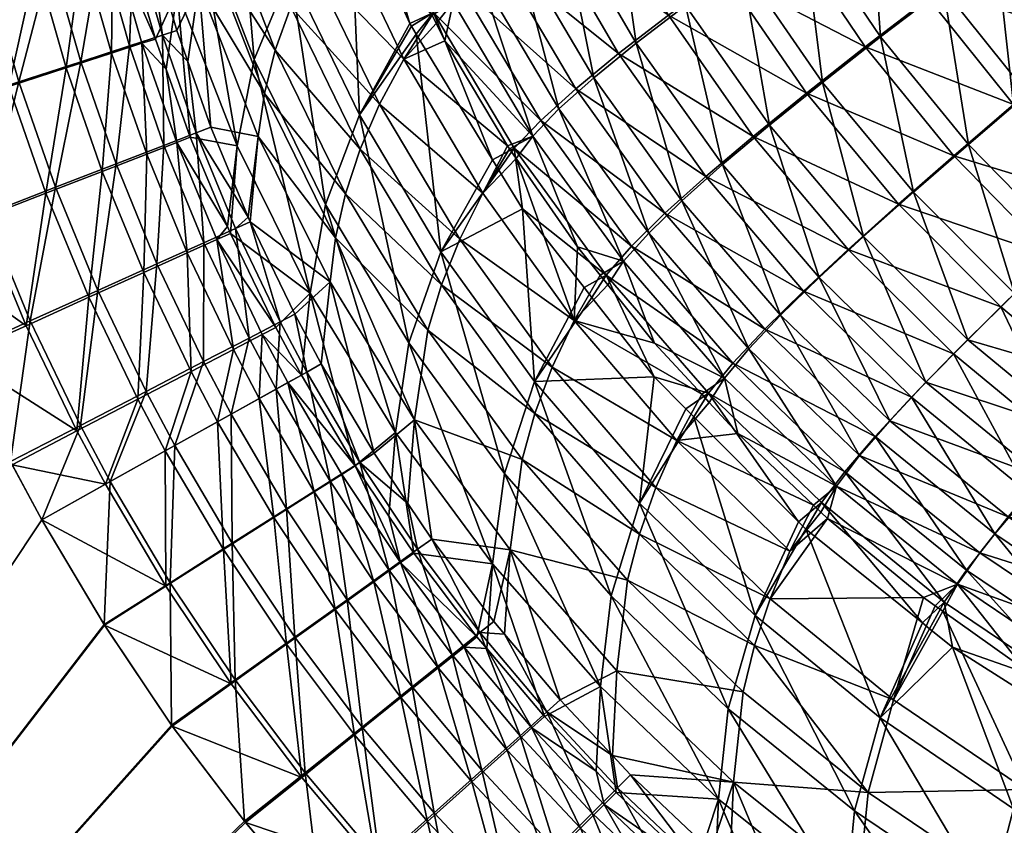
# Model space of a CAD drawing. Extents: x -0.32 to 1.18, y -0.35 to 0.35.
# Tile 12 of 196: x -0.22 to -0.11, y -0.22 to -0.14. Entities that reach past the tile are written whole.
import ezdxf

# ---------------------------------------------------------------- set-up
doc = ezdxf.new("R2010")
doc.units = 0
doc.linetypes.add('SOLIDLINE', pattern=[0])
doc.layers.add('BE3C_Form_2941_SLDPRT__Standard', color=252, linetype='SOLIDLINE')

msp = doc.modelspace()

# ---------------------------------------------------------------- meshes
at = {"layer": 'BE3C_Form_2941_SLDPRT__Standard', "color": 252}
mesh = msp.add_polyface(dxfattribs=at)
corners = [(-0.23437, -0.14791, 0.43), (-0.23805, -0.13532, 0.43), (-0.315, -0.3395, 0.43), (-0.24105, -0.12248, 0.43), (-0.24335, -0.10941, 0.43), (-0.24583, -0.09079, 0.43), (-0.24839, -0.0664, 0.43), (-0.2491, -0.05771, 0.43), (-0.21165, -0.18016, 0.42893), (-0.20974, -0.16546, 0.42577), (-0.21711, -0.16878, 0.42893), (-0.21436, -0.15422, 0.42573), (-0.22193, -0.15714, 0.42891), (-0.21836, -0.14274, 0.42569), (-0.21586, -0.19043, 0.43), (-0.20839, -0.18627, 0.42894), (-0.21926, -0.1841, 0.43), (-0.22496, -0.17231, 0.43), (-0.23, -0.16024, 0.43), (-0.2261, -0.14524, 0.42891), (-0.21203, -0.18075, 0.42651), (-0.20892, -0.18656, 0.42651), (-0.21909, -0.18443, 0.4275), (-0.21586, -0.19043, 0.4275), (-0.22991, -0.16047, 0.4275), (-0.23431, -0.14809, 0.4275), (-0.22242, -0.15758, 0.42649), (-0.22664, -0.1456, 0.42648), (-0.21945, -0.14327, 0.4235), (-0.22484, -0.17259, 0.4275), (-0.21755, -0.1693, 0.4265), (-0.2154, -0.15486, 0.42353), (-0.21319, -0.14124, 0.41873), (-0.20928, -0.1525, 0.41881), (-0.21072, -0.16621, 0.42357), (-0.24335, -0.10941, 0.4275), (-0.24104, -0.12255, 0.4275), (-0.315, -0.3395, 0.4275), (-0.23802, -0.13544, 0.4275), (-0.2491, -0.05775, 0.4275), (-0.24839, -0.0664, 0.4275), (-0.24583, -0.09083, 0.4275)]
mesh.append_faces([[corners[k] for k in face] for face in [(0, 1, 2), (1, 3, 2), (2, 3, 4), (2, 4, 5), (5, 6, 2), (2, 6, 7), (8, 9, 10), (10, 9, 11), (10, 11, 12), (12, 11, 13), (14, 15, 8), (14, 8, 16), (16, 8, 10), (16, 10, 17), (17, 10, 12), (17, 12, 18), (18, 12, 19), (18, 19, 0), (20, 21, 22), (22, 21, 23), (24, 25, 26), (26, 25, 27), (26, 27, 28), (29, 24, 30), (30, 24, 26), (30, 26, 31), (31, 26, 28), (32, 33, 31), (31, 34, 30), (30, 34, 20), (30, 20, 29), (29, 20, 22), (35, 36, 37), (37, 36, 38), (38, 25, 37), (39, 40, 37), (37, 40, 41), (37, 41, 35)]])
mesh = msp.add_polyface(dxfattribs=at)
corners = [(-0.21485, -0.12922, 0.42048), (-0.21198, -0.11654, 0.41356), (-0.21746, -0.11766, 0.4204), (-0.2139, -0.10509, 0.41342), (-0.21943, -0.1059, 0.42031), (-0.21436, -0.15422, 0.42573), (-0.21161, -0.14056, 0.42056), (-0.21836, -0.14274, 0.42569), (-0.22172, -0.13102, 0.42565), (-0.22443, -0.11909, 0.42562), (-0.22649, -0.10694, 0.42558), (-0.22193, -0.15714, 0.42891), (-0.2261, -0.14524, 0.42891), (-0.22962, -0.1331, 0.4289), (-0.23247, -0.12073, 0.42889), (-0.23464, -0.10813, 0.42888), (-0.23437, -0.14791, 0.43), (-0.22889, -0.08874, 0.42556), (-0.23019, -0.13338, 0.42647), (-0.23307, -0.12091, 0.42647), (-0.22561, -0.11939, 0.42343), (-0.22664, -0.1456, 0.42648), (-0.22286, -0.13144, 0.42346), (-0.21913, -0.11806, 0.41858), (-0.21945, -0.14327, 0.4235), (-0.21648, -0.12976, 0.41866), (-0.21405, -0.11702, 0.41224), (-0.2154, -0.15486, 0.42353), (-0.21319, -0.14124, 0.41873), (-0.21146, -0.12843, 0.41236), (-0.216, -0.1054, 0.41211), (-0.21068, -0.11633, 0.40479), (-0.22114, -0.10615, 0.4185), (-0.2277, -0.10711, 0.42339), (-0.23526, -0.10822, 0.42646)]
mesh.append_faces([[corners[k] for k in face] for face in [(0, 1, 2), (2, 1, 3), (2, 3, 4), (5, 6, 7), (7, 6, 0), (7, 0, 8), (8, 0, 2), (8, 2, 9), (9, 2, 4), (9, 4, 10), (11, 7, 12), (12, 7, 8), (12, 8, 13), (13, 8, 9), (13, 9, 14), (14, 9, 10), (14, 10, 15), (16, 12, 13), (17, 15, 10), (18, 19, 20), (21, 18, 22), (22, 18, 20), (22, 20, 23), (24, 21, 22), (24, 22, 25), (25, 22, 23), (25, 23, 26), (27, 24, 28), (28, 24, 25), (28, 25, 29), (29, 25, 26), (30, 31, 26), (30, 26, 32), (32, 26, 23), (32, 23, 33), (33, 23, 20), (33, 20, 34), (34, 20, 19)]])
mesh = msp.add_polyface(dxfattribs=at)
corners = [(-0.14613, -0.15569, 0.12018), (-0.15111, -0.13854, 0.10853), (-0.15574, -0.14231, 0.12134), (-0.15933, -0.12445, 0.1097), (-0.16416, -0.12804, 0.12238), (-0.13659, -0.14746, 0.09466), (-0.13083, -0.14281, 0.08261), (-0.13966, -0.13, 0.08396), (-0.14573, -0.13443, 0.09603), (-0.14733, -0.11638, 0.08514), (-0.1537, -0.12055, 0.09724), (-0.14172, -0.15176, 0.10722), (-0.16032, -0.10613, 0.09825), (-0.15952, -0.1457, 0.13435), (-0.12449, -0.13786, 0.07118), (-0.12576, -0.12038, 0.06157), (-0.13298, -0.1253, 0.07243), (-0.13273, -0.10741, 0.06254), (-0.14032, -0.11198, 0.07353), (-0.16134, -0.12542, 0.10857), (-0.16827, -0.11059, 0.10954), (-0.15565, -0.12146, 0.09598), (-0.14761, -0.1355, 0.09478), (-0.14149, -0.13101, 0.08258), (-0.13257, -0.14397, 0.08124), (-0.12617, -0.13895, 0.06968), (-0.16234, -0.10687, 0.09699), (-0.14923, -0.11723, 0.08376), (-0.13474, -0.12624, 0.07093), (-0.14215, -0.11278, 0.07203), (-0.12744, -0.12125, 0.05995), (-0.11926, -0.13364, 0.05883), (-0.13838, -0.14869, 0.09342), (-0.14354, -0.15307, 0.10611), (-0.15304, -0.13968, 0.10741), (-0.1577, -0.14352, 0.12037), (-0.16622, -0.12906, 0.1214)]
mesh.append_faces([[corners[k] for k in face] for face in [(0, 1, 2), (2, 1, 3), (2, 3, 4), (5, 6, 7), (5, 7, 8), (8, 7, 9), (8, 9, 10), (11, 5, 8), (11, 8, 1), (1, 8, 10), (1, 10, 3), (3, 10, 12), (13, 2, 4), (14, 15, 16), (16, 15, 17), (6, 14, 16), (6, 16, 7), (7, 16, 18), (7, 18, 9), (19, 20, 21), (19, 21, 22), (22, 21, 23), (22, 23, 24), (24, 23, 25), (21, 26, 27), (21, 27, 23), (23, 27, 28), (23, 28, 25), (27, 29, 28), (28, 29, 30), (28, 30, 31), (32, 33, 34), (34, 33, 35), (34, 35, 36), (24, 32, 22), (22, 32, 34), (22, 34, 19), (19, 34, 36)]])
mesh = msp.add_polyface(dxfattribs=at)
corners = [(-0.1085, -0.14406, 0.05925), (-0.09197, -0.14854, 0.04846), (-0.10167, -0.13826, 0.04953), (-0.11765, -0.13263, 0.06046), (-0.11038, -0.12715, 0.05055), (-0.12576, -0.12038, 0.06157), (-0.11806, -0.11526, 0.05149), (-0.09474, -0.11555, 0.03362), (-0.10995, -0.10998, 0.04232), (-0.10272, -0.12145, 0.04157), (-0.08703, -0.12582, 0.03302), (-0.0945, -0.13217, 0.04076), (-0.08532, -0.14209, 0.0399), (-0.11493, -0.14957, 0.06982), (-0.12449, -0.13786, 0.07118), (-0.1209, -0.15476, 0.08116), (-0.13083, -0.14281, 0.08261), (-0.13257, -0.14397, 0.08124), (-0.12617, -0.13895, 0.06968), (-0.11651, -0.1508, 0.06833), (-0.11002, -0.14521, 0.05762), (-0.09973, -0.15592, 0.05636), (-0.1031, -0.13931, 0.04777), (-0.0933, -0.14971, 0.04669), (-0.09582, -0.13313, 0.03886), (-0.08654, -0.14316, 0.038), (-0.13474, -0.12624, 0.07093), (-0.11926, -0.13364, 0.05883), (-0.1119, -0.12808, 0.0488), (-0.10413, -0.1223, 0.03969), (-0.09601, -0.11631, 0.03161), (-0.08822, -0.12667, 0.03099), (-0.12744, -0.12125, 0.05995), (-0.11966, -0.11606, 0.04975), (-0.11144, -0.11071, 0.04044), (-0.10285, -0.10524, 0.03217)]
mesh.append_faces([[corners[k] for k in face] for face in [(0, 1, 2), (0, 2, 3), (3, 2, 4), (3, 4, 5), (5, 4, 6), (7, 8, 9), (7, 9, 10), (10, 9, 11), (8, 6, 9), (9, 6, 4), (9, 4, 11), (11, 4, 2), (11, 2, 12), (12, 2, 1), (13, 0, 3), (13, 3, 14), (14, 3, 5), (15, 13, 14), (15, 14, 16), (17, 18, 19), (19, 18, 20), (21, 20, 22), (21, 22, 23), (23, 22, 24), (23, 24, 25), (18, 26, 27), (18, 27, 20), (20, 27, 28), (20, 28, 22), (22, 28, 29), (22, 29, 24), (24, 29, 30), (24, 30, 31), (27, 32, 33), (27, 33, 28), (28, 33, 34), (28, 34, 29), (29, 35, 30)]])
mesh = msp.add_polyface(dxfattribs=at)
corners = [(-0.1802, -0.12107, 0.16042), (-0.18048, -0.1204, 0.16042), (-0.18373, -0.12503, 0.18907), (-0.19875, -0.13212, 0.34039), (-0.19743, -0.14769, 0.39756), (-0.19228, -0.14872, 0.34041), (-0.18966, -0.10922, 0.18906), (-0.17335, -0.13551, 0.16044), (-0.17796, -0.1264, 0.16043), (-0.19491, -0.11844, 0.24942), (-0.19672, -0.12302, 0.27969), (-0.18874, -0.13458, 0.24944), (-0.19044, -0.13932, 0.27971), (-0.18119, -0.15008, 0.24946), (-0.18278, -0.15493, 0.27973), (-0.19256, -0.11384, 0.2192), (-0.1865, -0.12982, 0.21922), (-0.17643, -0.14027, 0.18909), (-0.17907, -0.14519, 0.21924), (-0.1916, -0.14403, 0.31003), (-0.19798, -0.12758, 0.31001), (-0.17836, -0.11889, 0.14828), (-0.18311, -0.11414, 0.16042), (-0.1823, -0.12196, 0.16), (-0.1826, -0.12129, 0.16), (-0.18058, -0.11982, 0.14763), (-0.1853, -0.11532, 0.16), (-0.17576, -0.13641, 0.16), (-0.18125, -0.14636, 0.21888), (-0.18877, -0.1308, 0.21888), (-0.19491, -0.11462, 0.21888), (-0.19908, -0.12381, 0.27945), (-0.19272, -0.14032, 0.27945), (-0.18496, -0.15612, 0.27944), (-0.19456, -0.14972, 0.34021)]
mesh.append_faces([[corners[k] for k in face] for face in [(0, 1, 2), (3, 4, 5), (2, 1, 6), (2, 7, 8), (2, 8, 0), (9, 10, 11), (11, 10, 12), (11, 12, 13), (13, 12, 14), (6, 15, 2), (2, 15, 16), (2, 16, 17), (17, 16, 18), (15, 9, 16), (16, 9, 11), (16, 11, 18), (18, 11, 13), (5, 19, 3), (3, 19, 20), (10, 20, 12), (12, 20, 19), (12, 19, 14), (8, 21, 0), (21, 22, 1), (21, 1, 0), (23, 24, 25), (25, 24, 26), (25, 27, 23), (27, 28, 23), (23, 28, 29), (23, 29, 24), (24, 29, 26), (26, 29, 30), (31, 30, 32), (32, 30, 29), (32, 29, 33), (33, 29, 28), (34, 31, 32)]])
mesh = msp.add_polyface(dxfattribs=at)
corners = [(-0.17196, -0.13828, 0.16044), (-0.17643, -0.14027, 0.18909), (-0.16514, -0.14972, 0.16045), (-0.1678, -0.15487, 0.1891), (-0.1729, -0.13641, 0.16044), (-0.17335, -0.13551, 0.16044), (-0.18373, -0.12503, 0.18907), (-0.17907, -0.14519, 0.21924), (-0.17106, -0.13407, 0.14789), (-0.16237, -0.14865, 0.14742), (-0.17796, -0.1264, 0.16043), (-0.17836, -0.11889, 0.14828), (-0.15952, -0.1457, 0.13435), (-0.1681, -0.13126, 0.13516), (-0.17529, -0.11622, 0.13583), (-0.16416, -0.12804, 0.12238), (-0.15933, -0.12445, 0.1097), (-0.16619, -0.10979, 0.11067), (-0.17121, -0.11317, 0.12325), (-0.17506, -0.13756, 0.16), (-0.17559, -0.13669, 0.16), (-0.1732, -0.1352, 0.14724), (-0.17576, -0.13641, 0.16), (-0.17334, -0.11402, 0.12226), (-0.16827, -0.11059, 0.10954), (-0.16134, -0.12542, 0.10857), (-0.16151, -0.14696, 0.13353), (-0.1644, -0.14996, 0.14678), (-0.16675, -0.15124, 0.16), (-0.16622, -0.12906, 0.1214), (-0.1577, -0.14352, 0.12037), (-0.1702, -0.13234, 0.13433), (-0.17748, -0.11712, 0.135), (-0.18058, -0.11982, 0.14763), (-0.18125, -0.14636, 0.21888)]
mesh.append_faces([[corners[k] for k in face] for face in [(0, 1, 2), (2, 1, 3), (0, 4, 1), (1, 4, 5), (1, 5, 6), (1, 7, 3), (5, 4, 8), (8, 4, 0), (8, 0, 9), (9, 0, 2), (5, 8, 10), (10, 8, 11), (9, 12, 13), (9, 13, 8), (8, 13, 14), (8, 14, 11), (15, 16, 17), (15, 17, 18), (12, 15, 13), (13, 15, 18), (13, 18, 14), (19, 20, 21), (21, 20, 22), (23, 24, 25), (26, 27, 21), (21, 27, 28), (21, 28, 19), (29, 30, 31), (29, 31, 32), (32, 31, 33), (30, 26, 31), (31, 26, 21), (31, 21, 33), (33, 21, 22), (25, 29, 23), (23, 29, 32), (22, 20, 34), (34, 20, 19)]])
mesh = msp.add_polyface(dxfattribs=at)
corners = [(-0.20427, -0.12643, 0.39709), (-0.20114, -0.13717, 0.39733), (-0.19875, -0.13212, 0.34039), (-0.19994, -0.14055, 0.3974), (-0.19743, -0.14769, 0.39756), (-0.2051, -0.12283, 0.39702), (-0.19798, -0.12758, 0.31001), (-0.20376, -0.11479, 0.34036), (-0.19903, -0.14831, 0.4061), (-0.20272, -0.13768, 0.40592), (-0.20584, -0.12685, 0.40573), (-0.20255, -0.14967, 0.41396), (-0.20629, -0.13884, 0.41383), (-0.20944, -0.12779, 0.41369), (-0.20777, -0.15168, 0.42064), (-0.21161, -0.14056, 0.42056), (-0.21485, -0.12922, 0.42048), (-0.2023, -0.14136, 0.39723), (-0.20346, -0.13809, 0.39717), (-0.20111, -0.13292, 0.34022), (-0.20665, -0.12717, 0.39695), (-0.20619, -0.11538, 0.34022), (-0.19968, -0.14879, 0.39738), (-0.19456, -0.14972, 0.34021), (-0.19908, -0.12381, 0.27945), (-0.20753, -0.12342, 0.39687), (-0.20811, -0.12755, 0.40497), (-0.20116, -0.14936, 0.40531), (-0.20494, -0.13856, 0.40514), (-0.20443, -0.15062, 0.41261), (-0.20825, -0.13964, 0.41248), (-0.20928, -0.1525, 0.41881), (-0.21146, -0.12843, 0.41236), (-0.21319, -0.14124, 0.41873)]
mesh.append_faces([[corners[k] for k in face] for face in [(0, 1, 2), (2, 1, 3), (2, 3, 4), (0, 2, 5), (2, 6, 7), (8, 4, 3), (8, 3, 9), (3, 1, 9), (9, 1, 0), (9, 0, 10), (10, 0, 5), (11, 8, 9), (11, 9, 12), (12, 9, 10), (12, 10, 13), (14, 11, 12), (14, 12, 15), (15, 12, 13), (15, 13, 16), (17, 18, 19), (19, 18, 20), (19, 20, 21), (17, 19, 22), (22, 19, 23), (19, 24, 23), (25, 20, 26), (17, 22, 27), (18, 17, 28), (28, 17, 27), (28, 27, 29), (20, 18, 26), (26, 18, 28), (26, 28, 30), (30, 28, 29), (30, 29, 31), (32, 26, 30), (32, 30, 33), (33, 30, 31)]])
mesh = msp.add_polyface(dxfattribs=at)
corners = [(-0.18443, -0.16454, 0.34043), (-0.18541, -0.17346, 0.39812), (-0.17964, -0.18319, 0.39833), (-0.15786, -0.16874, 0.18912), (-0.16417, -0.15111, 0.16045), (-0.1678, -0.15487, 0.1891), (-0.16492, -0.15004, 0.16045), (-0.16514, -0.14972, 0.16045), (-0.18119, -0.15008, 0.24946), (-0.18278, -0.15493, 0.27973), (-0.17231, -0.16486, 0.24947), (-0.1738, -0.1698, 0.27975), (-0.16214, -0.17887, 0.24949), (-0.16353, -0.18386, 0.27976), (-0.17907, -0.14519, 0.21924), (-0.17031, -0.15988, 0.21926), (-0.16025, -0.17383, 0.21927), (-0.17526, -0.17955, 0.34046), (-0.18385, -0.15975, 0.31006), (-0.16237, -0.14865, 0.14742), (-0.15751, -0.16072, 0.16046), (-0.1644, -0.14996, 0.14678), (-0.16607, -0.15237, 0.16), (-0.16675, -0.15124, 0.16), (-0.16351, -0.15659, 0.16), (-0.15679, -0.16515, 0.16), (-0.16219, -0.17536, 0.21887), (-0.17238, -0.16124, 0.21888), (-0.18125, -0.14636, 0.21888), (-0.17506, -0.13756, 0.16), (-0.17733, -0.18093, 0.3402), (-0.18172, -0.18457, 0.3981), (-0.18661, -0.16574, 0.34021), (-0.18496, -0.15612, 0.27944), (-0.17586, -0.17117, 0.27944), (-0.16546, -0.1854, 0.27944)]
mesh.append_faces([[corners[k] for k in face] for face in [(0, 1, 2), (3, 4, 5), (5, 4, 6), (5, 6, 7), (8, 9, 10), (10, 9, 11), (10, 11, 12), (12, 11, 13), (5, 14, 15), (5, 15, 3), (3, 15, 16), (14, 8, 15), (15, 8, 10), (15, 10, 16), (16, 10, 12), (2, 17, 0), (0, 17, 18), (9, 18, 11), (11, 18, 17), (11, 17, 13), (6, 4, 19), (19, 4, 20), (19, 7, 6), (21, 22, 23), (21, 24, 22), (25, 26, 24), (24, 26, 27), (24, 27, 22), (28, 29, 27), (27, 29, 23), (27, 23, 22), (30, 31, 32), (33, 28, 34), (34, 28, 27), (34, 27, 35), (35, 27, 26), (32, 33, 30), (30, 33, 34)]])
mesh = msp.add_polyface(dxfattribs=at)
corners = [(-0.14315, -0.17766, 0.16047), (-0.14397, -0.17677, 0.16047), (-0.14668, -0.18179, 0.18912), (-0.15421, -0.16484, 0.16046), (-0.15504, -0.16379, 0.16046), (-0.15786, -0.16874, 0.18912), (-0.15751, -0.16072, 0.16046), (-0.16417, -0.15111, 0.16045), (-0.14911, -0.17119, 0.16046), (-0.16025, -0.17383, 0.21927), (-0.14148, -0.175, 0.14635), (-0.15249, -0.16229, 0.14691), (-0.16237, -0.14865, 0.14742), (-0.14974, -0.15921, 0.13345), (-0.15952, -0.1457, 0.13435), (-0.14613, -0.15569, 0.12018), (-0.14172, -0.15176, 0.10722), (-0.15111, -0.13854, 0.10853), (-0.13883, -0.1718, 0.13248), (-0.15574, -0.14231, 0.12134), (-0.14483, -0.17923, 0.16), (-0.14569, -0.17836, 0.16), (-0.14325, -0.17665, 0.14572), (-0.14916, -0.17488, 0.16), (-0.15595, -0.16622, 0.16), (-0.15679, -0.16515, 0.16), (-0.1544, -0.16378, 0.14627), (-0.16351, -0.15659, 0.16), (-0.14059, -0.17339, 0.13169), (-0.14798, -0.15706, 0.11922), (-0.13711, -0.16968, 0.11799), (-0.15163, -0.16065, 0.13264), (-0.16151, -0.14696, 0.13353), (-0.1644, -0.14996, 0.14678), (-0.14354, -0.15307, 0.10611), (-0.1577, -0.14352, 0.12037), (-0.16219, -0.17536, 0.21887)]
mesh.append_faces([[corners[k] for k in face] for face in [(0, 1, 2), (3, 4, 5), (4, 6, 5), (5, 6, 7), (2, 1, 5), (5, 1, 8), (5, 8, 3), (5, 9, 2), (1, 10, 8), (8, 10, 11), (8, 11, 3), (12, 6, 11), (11, 6, 4), (11, 4, 3), (10, 13, 11), (11, 13, 14), (11, 14, 12), (15, 16, 17), (18, 15, 13), (13, 15, 19), (13, 19, 14), (20, 21, 22), (22, 21, 23), (24, 25, 26), (26, 25, 27), (28, 22, 26), (26, 22, 23), (26, 23, 24), (29, 30, 31), (29, 31, 32), (32, 31, 33), (34, 29, 35), (35, 29, 32), (31, 28, 26), (31, 26, 33), (33, 26, 27), (25, 24, 36), (36, 24, 23)]])
mesh = msp.add_polyface(dxfattribs=at)
corners = [(-0.19228, -0.14872, 0.34041), (-0.19315, -0.15799, 0.39779), (-0.18443, -0.16454, 0.34043), (-0.1883, -0.16806, 0.39801), (-0.18541, -0.17346, 0.39812), (-0.19743, -0.14769, 0.39756), (-0.19336, -0.15748, 0.39777), (-0.18385, -0.15975, 0.31006), (-0.1916, -0.14403, 0.31003), (-0.18278, -0.15493, 0.27973), (-0.187, -0.17434, 0.40655), (-0.1899, -0.16888, 0.40646), (-0.19475, -0.15871, 0.40628), (-0.19903, -0.14831, 0.4061), (-0.19034, -0.17621, 0.41427), (-0.19328, -0.17064, 0.41421), (-0.19821, -0.16027, 0.41408), (-0.19825, -0.17321, 0.42079), (-0.19968, -0.14879, 0.39738), (-0.19456, -0.14972, 0.34021), (-0.19563, -0.15849, 0.39758), (-0.19531, -0.15926, 0.39759), (-0.18661, -0.16574, 0.34021), (-0.19037, -0.16948, 0.3978), (-0.18758, -0.17467, 0.3979), (-0.19272, -0.14032, 0.27945), (-0.18496, -0.15612, 0.27944), (-0.19216, -0.17722, 0.4129), (-0.19499, -0.17189, 0.41284), (-0.19185, -0.17025, 0.40564), (-0.1968, -0.15993, 0.40548), (-0.20116, -0.14936, 0.40531), (-0.20001, -0.16138, 0.41272), (-0.1996, -0.17429, 0.41895)]
mesh.append_faces([[corners[k] for k in face] for face in [(0, 1, 2), (2, 1, 3), (2, 3, 4), (0, 5, 6), (0, 6, 1), (2, 7, 0), (0, 7, 8), (9, 8, 7), (10, 4, 3), (10, 3, 11), (11, 3, 1), (11, 1, 12), (12, 1, 6), (12, 6, 13), (6, 5, 13), (14, 11, 15), (15, 11, 12), (15, 12, 16), (16, 12, 13), (17, 15, 16), (18, 19, 20), (20, 19, 21), (21, 19, 22), (21, 22, 23), (22, 24, 23), (19, 25, 22), (22, 25, 26), (27, 28, 29), (29, 28, 30), (24, 29, 23), (23, 29, 30), (23, 30, 21), (21, 30, 20), (18, 20, 31), (31, 20, 30), (31, 30, 32), (32, 30, 28), (32, 28, 33)]])
mesh = msp.add_polyface(dxfattribs=at)
corners = [(-0.19821, -0.16027, 0.41408), (-0.19903, -0.14831, 0.4061), (-0.20255, -0.14967, 0.41396), (-0.19825, -0.17321, 0.42079), (-0.20331, -0.16257, 0.42072), (-0.20777, -0.15168, 0.42064), (-0.20137, -0.18235, 0.42582), (-0.2045, -0.17645, 0.4258), (-0.20974, -0.16546, 0.42577), (-0.21436, -0.15422, 0.42573), (-0.21161, -0.14056, 0.42056), (-0.20188, -0.19728, 0.42895), (-0.19511, -0.19299, 0.42585), (-0.20839, -0.18627, 0.42894), (-0.21165, -0.18016, 0.42893), (-0.20171, -0.21278, 0.43), (-0.1948, -0.20784, 0.42895), (-0.20907, -0.20183, 0.43), (-0.21586, -0.19043, 0.43), (-0.1996, -0.17429, 0.41895), (-0.1967, -0.17975, 0.41898), (-0.2024, -0.18293, 0.42362), (-0.19608, -0.19367, 0.42365), (-0.20236, -0.19765, 0.42652), (-0.19523, -0.20829, 0.42653), (-0.20904, -0.20189, 0.4275), (-0.20164, -0.21288, 0.4275), (-0.20443, -0.15062, 0.41261), (-0.20116, -0.14936, 0.40531), (-0.20001, -0.16138, 0.41272), (-0.20475, -0.16351, 0.41888), (-0.2054, -0.1773, 0.4236), (-0.20892, -0.18656, 0.42651), (-0.21586, -0.19043, 0.4275), (-0.20928, -0.1525, 0.41881), (-0.21072, -0.16621, 0.42357), (-0.21203, -0.18075, 0.42651), (-0.2154, -0.15486, 0.42353)]
mesh.append_faces([[corners[k] for k in face] for face in [(0, 1, 2), (3, 0, 4), (4, 0, 2), (4, 2, 5), (6, 3, 7), (7, 3, 4), (7, 4, 8), (8, 4, 5), (8, 5, 9), (9, 5, 10), (11, 12, 6), (11, 6, 13), (13, 6, 7), (13, 7, 14), (14, 7, 8), (15, 16, 11), (15, 11, 17), (17, 11, 13), (17, 13, 18), (19, 20, 21), (21, 22, 23), (23, 24, 25), (25, 24, 26), (27, 28, 29), (27, 29, 30), (30, 29, 19), (30, 19, 31), (31, 19, 21), (31, 21, 32), (32, 21, 23), (32, 23, 33), (33, 23, 25), (34, 27, 30), (34, 30, 35), (35, 30, 31), (35, 31, 36), (36, 31, 32), (37, 34, 35)]])
mesh = msp.add_polyface(dxfattribs=at)
corners = [(-0.14668, -0.18179, 0.18912), (-0.1318, -0.18884, 0.16048), (-0.14004, -0.18104, 0.16047), (-0.14315, -0.17766, 0.16047), (-0.14397, -0.17677, 0.16047), (-0.14148, -0.175, 0.14635), (-0.12931, -0.18676, 0.14578), (-0.12678, -0.18344, 0.13148), (-0.13883, -0.1718, 0.13248), (-0.14974, -0.15921, 0.13345), (-0.1235, -0.17966, 0.11764), (-0.11955, -0.17545, 0.10435), (-0.13119, -0.16407, 0.1058), (-0.13538, -0.16814, 0.11893), (-0.14172, -0.15176, 0.10722), (-0.14613, -0.15569, 0.12018), (-0.11499, -0.17082, 0.09166), (-0.1209, -0.15476, 0.08116), (-0.12634, -0.1596, 0.09319), (-0.13083, -0.14281, 0.08261), (-0.13659, -0.14746, 0.09466), (-0.1251, -0.18135, 0.11672), (-0.12839, -0.18519, 0.13071), (-0.14059, -0.17339, 0.13169), (-0.14325, -0.17665, 0.14572), (-0.13093, -0.18856, 0.14516), (-0.13344, -0.19066, 0.16), (-0.14483, -0.17923, 0.16), (-0.11654, -0.17237, 0.09045), (-0.12113, -0.17707, 0.10328), (-0.1329, -0.16554, 0.10472), (-0.13711, -0.16968, 0.11799), (-0.14798, -0.15706, 0.11922), (-0.12253, -0.15607, 0.0798), (-0.12802, -0.16099, 0.09196), (-0.13838, -0.14869, 0.09342), (-0.14354, -0.15307, 0.10611), (-0.15163, -0.16065, 0.13264), (-0.11651, -0.1508, 0.06833), (-0.13257, -0.14397, 0.08124)]
mesh.append_faces([[corners[k] for k in face] for face in [(0, 1, 2), (0, 2, 3), (4, 3, 5), (5, 3, 2), (5, 2, 6), (6, 7, 8), (6, 8, 5), (5, 8, 9), (10, 11, 12), (10, 12, 13), (13, 12, 14), (13, 14, 15), (16, 17, 18), (18, 17, 19), (18, 19, 20), (11, 18, 12), (12, 18, 20), (12, 20, 14), (7, 10, 13), (7, 13, 8), (8, 13, 15), (21, 22, 23), (23, 22, 24), (22, 25, 24), (24, 26, 27), (28, 29, 30), (30, 29, 31), (30, 31, 32), (33, 34, 35), (35, 34, 36), (34, 28, 30), (34, 30, 36), (36, 30, 32), (29, 21, 31), (31, 21, 23), (31, 23, 37), (38, 33, 39), (39, 33, 35)]])
mesh = msp.add_polyface(dxfattribs=at)
corners = [(-0.09833, -0.15464, 0.05799), (-0.09197, -0.14854, 0.04846), (-0.1085, -0.14406, 0.05925), (-0.10689, -0.18578, 0.10289), (-0.10264, -0.18102, 0.09013), (-0.11955, -0.17545, 0.10435), (-0.1235, -0.17966, 0.11764), (-0.09789, -0.17584, 0.07815), (-0.09273, -0.17026, 0.06699), (-0.10989, -0.1658, 0.07966), (-0.11499, -0.17082, 0.09166), (-0.1209, -0.15476, 0.08116), (-0.08515, -0.18469, 0.07669), (-0.12634, -0.1596, 0.09319), (-0.1106, -0.19012, 0.11636), (-0.12678, -0.18344, 0.13148), (-0.08719, -0.16428, 0.05672), (-0.10432, -0.1604, 0.06841), (-0.11493, -0.14957, 0.06982), (-0.11651, -0.1508, 0.06833), (-0.11002, -0.14521, 0.05762), (-0.09973, -0.15592, 0.05636), (-0.10404, -0.18271, 0.08894), (-0.10832, -0.18755, 0.10184), (-0.11654, -0.17237, 0.09045), (-0.12113, -0.17707, 0.10328), (-0.09406, -0.17176, 0.06551), (-0.08638, -0.18642, 0.07537), (-0.09927, -0.17744, 0.07681), (-0.10579, -0.16178, 0.06692), (-0.11141, -0.16726, 0.07831), (-0.12253, -0.15607, 0.0798), (-0.12802, -0.16099, 0.09196), (-0.09078, -0.19182, 0.08749), (-0.11204, -0.19195, 0.11546), (-0.1251, -0.18135, 0.11672), (-0.0933, -0.14971, 0.04669), (-0.08255, -0.15919, 0.04561), (-0.08847, -0.16568, 0.05509)]
mesh.append_faces([[corners[k] for k in face] for face in [(0, 1, 2), (3, 4, 5), (3, 5, 6), (7, 8, 9), (7, 9, 10), (10, 9, 11), (12, 7, 4), (4, 7, 10), (4, 10, 5), (5, 10, 13), (14, 3, 6), (14, 6, 15), (16, 1, 0), (16, 0, 17), (17, 0, 2), (17, 2, 18), (8, 16, 17), (8, 17, 9), (9, 17, 18), (9, 18, 11), (19, 20, 21), (22, 23, 24), (24, 23, 25), (26, 27, 28), (26, 28, 29), (29, 28, 30), (29, 30, 31), (31, 30, 32), (28, 33, 22), (28, 22, 30), (30, 22, 24), (30, 24, 32), (25, 34, 35), (36, 37, 21), (38, 26, 21), (21, 26, 29), (21, 29, 19), (19, 29, 31)]])
mesh = msp.add_polyface(dxfattribs=at)
corners = [(-0.3095, -0.345, 0.43), (-0.13438, -0.27613, 0.43), (-0.1453, -0.26887, 0.43), (-0.15586, -0.26097, 0.43), (-0.23437, -0.14791, 0.43), (-0.315, -0.3395, 0.43), (-0.23, -0.16024, 0.43), (-0.16603, -0.25244, 0.43), (-0.17631, -0.24276, 0.43), (-0.18531, -0.23324, 0.43), (-0.19378, -0.22325, 0.43), (-0.20171, -0.21278, 0.43), (-0.20907, -0.20183, 0.43), (-0.21586, -0.19043, 0.43), (-0.21926, -0.1841, 0.43), (-0.22496, -0.17231, 0.43), (-0.18718, -0.21796, 0.42896), (-0.18097, -0.21299, 0.42591), (-0.18831, -0.2032, 0.42588), (-0.17903, -0.22762, 0.42897), (-0.1948, -0.20784, 0.42895), (-0.18515, -0.23342, 0.4275), (-0.19367, -0.22339, 0.4275), (-0.17933, -0.2282, 0.42654), (-0.18754, -0.21847, 0.42654), (-0.18178, -0.21385, 0.4237), (-0.1892, -0.20398, 0.42368), (-0.20164, -0.21288, 0.4275), (-0.19523, -0.20829, 0.42653), (-0.1761, -0.24297, 0.4275), (-0.16603, -0.25244, 0.4275), (-0.3095, -0.345, 0.4275), (-0.15582, -0.26101, 0.4275), (-0.14521, -0.26894, 0.4275), (-0.13422, -0.27623, 0.4275), (-0.315, -0.3395, 0.4275), (-0.23431, -0.14809, 0.4275), (-0.22991, -0.16047, 0.4275), (-0.22484, -0.17259, 0.4275), (-0.21909, -0.18443, 0.4275), (-0.21586, -0.19043, 0.4275), (-0.20904, -0.20189, 0.4275), (-0.31486, -0.34072, 0.4275)]
mesh.append_faces([[corners[k] for k in face] for face in [(0, 1, 2), (0, 2, 3), (4, 5, 6), (3, 7, 0), (0, 7, 8), (0, 8, 9), (10, 11, 5), (5, 11, 12), (5, 12, 13), (13, 14, 5), (5, 14, 15), (5, 15, 6), (10, 5, 9), (16, 17, 18), (9, 19, 16), (9, 16, 10), (10, 16, 20), (10, 20, 11), (21, 22, 23), (23, 22, 24), (25, 24, 26), (22, 27, 24), (24, 27, 28), (24, 28, 26), (29, 30, 31), (31, 30, 32), (31, 32, 33), (33, 34, 31), (35, 36, 37), (35, 37, 38), (38, 39, 35), (35, 39, 40), (35, 40, 41), (29, 31, 21), (41, 27, 35), (35, 27, 22), (35, 22, 42), (42, 22, 21)]])
mesh = msp.add_polyface(dxfattribs=at)
corners = [(-0.18121, -0.18419, 0.40671), (-0.18541, -0.17346, 0.39812), (-0.187, -0.17434, 0.40655), (-0.18446, -0.18624, 0.41439), (-0.19034, -0.17621, 0.41427), (-0.1899, -0.16888, 0.40646), (-0.18261, -0.19914, 0.42097), (-0.18919, -0.18924, 0.4209), (-0.19523, -0.17893, 0.42083), (-0.19328, -0.17064, 0.41421), (-0.19825, -0.17321, 0.42079), (-0.18097, -0.21299, 0.42591), (-0.18831, -0.2032, 0.42588), (-0.19511, -0.19299, 0.42585), (-0.20137, -0.18235, 0.42582), (-0.18718, -0.21796, 0.42896), (-0.1948, -0.20784, 0.42895), (-0.20188, -0.19728, 0.42895), (-0.18661, -0.16574, 0.34021), (-0.18172, -0.18457, 0.3981), (-0.18758, -0.17467, 0.3979), (-0.17969, -0.19718, 0.41311), (-0.18391, -0.2002, 0.41911), (-0.18619, -0.1874, 0.41301), (-0.18317, -0.18549, 0.40588), (-0.18906, -0.17549, 0.40572), (-0.18178, -0.21385, 0.4237), (-0.1892, -0.20398, 0.42368), (-0.19058, -0.19018, 0.41905), (-0.19216, -0.17722, 0.4129), (-0.19185, -0.17025, 0.40564), (-0.19523, -0.20829, 0.42653), (-0.19608, -0.19367, 0.42365), (-0.1967, -0.17975, 0.41898), (-0.19499, -0.17189, 0.41284), (-0.1996, -0.17429, 0.41895), (-0.2024, -0.18293, 0.42362), (-0.20236, -0.19765, 0.42652)]
mesh.append_faces([[corners[k] for k in face] for face in [(0, 1, 2), (3, 0, 2), (3, 2, 4), (4, 2, 5), (6, 3, 7), (7, 3, 4), (7, 4, 8), (8, 4, 9), (8, 9, 10), (11, 6, 12), (12, 6, 7), (12, 7, 13), (13, 7, 8), (13, 8, 14), (14, 8, 10), (15, 12, 16), (16, 12, 13), (16, 13, 17), (18, 19, 20), (21, 22, 23), (24, 23, 25), (26, 27, 22), (22, 27, 28), (22, 28, 23), (23, 28, 29), (23, 29, 25), (25, 29, 30), (27, 31, 32), (27, 32, 28), (28, 32, 33), (28, 33, 29), (29, 33, 34), (19, 24, 25), (19, 25, 20), (20, 25, 30), (35, 34, 33), (36, 33, 32), (37, 32, 31)]])
mesh = msp.add_polyface(dxfattribs=at)
corners = [(-0.17964, -0.18319, 0.39833), (-0.17599, -0.18864, 0.39845), (-0.17526, -0.17955, 0.34046), (-0.17338, -0.19254, 0.39853), (-0.16483, -0.19368, 0.34047), (-0.16813, -0.20269, 0.40702), (-0.16662, -0.20149, 0.39872), (-0.17492, -0.19364, 0.40687), (-0.18121, -0.18419, 0.40671), (-0.18541, -0.17346, 0.39812), (-0.17116, -0.20512, 0.41461), (-0.17806, -0.19588, 0.4145), (-0.18446, -0.18624, 0.41439), (-0.16793, -0.21768, 0.42109), (-0.17552, -0.20862, 0.42103), (-0.18261, -0.19914, 0.42097), (-0.18097, -0.21299, 0.42591), (-0.16676, -0.19524, 0.3402), (-0.16847, -0.20317, 0.39846), (-0.17534, -0.19407, 0.39828), (-0.17733, -0.18093, 0.3402), (-0.17804, -0.19004, 0.3982), (-0.18172, -0.18457, 0.3981), (-0.17586, -0.17117, 0.27944), (-0.16546, -0.1854, 0.27944), (-0.16737, -0.20445, 0.39848), (-0.16986, -0.20429, 0.40616), (-0.16516, -0.21549, 0.4133), (-0.17267, -0.20654, 0.41321), (-0.17677, -0.19509, 0.40603), (-0.17673, -0.20979, 0.41917), (-0.18178, -0.21385, 0.4237), (-0.18391, -0.2002, 0.41911), (-0.17969, -0.19718, 0.41311), (-0.18619, -0.1874, 0.41301), (-0.18317, -0.18549, 0.40588)]
mesh.append_faces([[corners[k] for k in face] for face in [(0, 1, 2), (2, 1, 3), (2, 3, 4), (5, 6, 3), (5, 3, 7), (7, 3, 1), (7, 1, 8), (1, 0, 8), (8, 0, 9), (10, 5, 7), (10, 7, 11), (11, 7, 8), (11, 8, 12), (13, 10, 14), (14, 10, 11), (14, 11, 15), (15, 11, 12), (16, 14, 15), (17, 18, 19), (17, 19, 20), (20, 19, 21), (20, 21, 22), (20, 23, 17), (17, 23, 24), (18, 25, 26), (27, 28, 26), (26, 28, 29), (26, 29, 18), (22, 21, 29), (29, 21, 19), (29, 19, 18), (30, 31, 32), (30, 32, 33), (33, 34, 35), (28, 30, 33), (28, 33, 29), (29, 33, 35), (29, 35, 22)]])
mesh = msp.add_polyface(dxfattribs=at)
corners = [(-0.1537, -0.21608, 0.39902), (-0.15321, -0.20687, 0.34049), (-0.1594, -0.21004, 0.39889), (-0.16483, -0.19368, 0.34047), (-0.16545, -0.20288, 0.39875), (-0.17338, -0.19254, 0.39853), (-0.16662, -0.20149, 0.39872), (-0.16214, -0.17887, 0.24949), (-0.16353, -0.18386, 0.27976), (-0.15075, -0.192, 0.2495), (-0.15205, -0.19701, 0.27978), (-0.13823, -0.20412, 0.24951), (-0.14668, -0.18179, 0.18912), (-0.16025, -0.17383, 0.21927), (-0.14896, -0.18692, 0.21928), (-0.13653, -0.19902, 0.21929), (-0.17526, -0.17955, 0.34046), (-0.13945, -0.20914, 0.27979), (-0.16086, -0.21135, 0.40716), (-0.16813, -0.20269, 0.40702), (-0.16376, -0.21395, 0.4147), (-0.17116, -0.20512, 0.41461), (-0.15076, -0.18861, 0.21887), (-0.14483, -0.17923, 0.16), (-0.13817, -0.20086, 0.21887), (-0.16219, -0.17536, 0.21887), (-0.14916, -0.17488, 0.16), (-0.14569, -0.17836, 0.16), (-0.16737, -0.20445, 0.39848), (-0.16847, -0.20317, 0.39846), (-0.16676, -0.19524, 0.3402), (-0.16111, -0.21185, 0.39862), (-0.155, -0.20859, 0.3402), (-0.16546, -0.1854, 0.27944), (-0.15384, -0.19872, 0.27943), (-0.14109, -0.211, 0.27943), (-0.14214, -0.22085, 0.34019), (-0.16247, -0.21307, 0.40629), (-0.16986, -0.20429, 0.40616), (-0.16516, -0.21549, 0.4133)]
mesh.append_faces([[corners[k] for k in face] for face in [(0, 1, 2), (2, 1, 3), (2, 3, 4), (3, 5, 6), (3, 6, 4), (7, 8, 9), (9, 8, 10), (9, 10, 11), (12, 13, 14), (13, 7, 14), (14, 7, 9), (14, 9, 15), (8, 16, 3), (8, 3, 10), (10, 3, 1), (10, 1, 17), (18, 2, 4), (18, 4, 19), (4, 6, 19), (20, 18, 19), (20, 19, 21), (22, 23, 24), (25, 26, 22), (22, 26, 27), (22, 27, 23), (28, 29, 30), (28, 30, 31), (31, 30, 32), (33, 25, 34), (34, 25, 22), (34, 22, 35), (30, 33, 32), (32, 33, 34), (32, 34, 36), (36, 34, 35), (28, 31, 37), (38, 28, 37), (38, 37, 39)]])
mesh = msp.add_polyface(dxfattribs=at)
corners = [(-0.13653, -0.19902, 0.21929), (-0.12307, -0.21001, 0.2193), (-0.11983, -0.19887, 0.16048), (-0.13028, -0.19028, 0.16048), (-0.131, -0.1896, 0.16048), (-0.13436, -0.19386, 0.18913), (-0.1318, -0.18884, 0.16048), (-0.14668, -0.18179, 0.18912), (-0.11772, -0.20037, 0.16048), (-0.11855, -0.19978, 0.16048), (-0.13823, -0.20412, 0.24951), (-0.15205, -0.19701, 0.27978), (-0.13945, -0.20914, 0.27979), (-0.12585, -0.22013, 0.2798), (-0.14896, -0.18692, 0.21928), (-0.15075, -0.192, 0.2495), (-0.12931, -0.18676, 0.14578), (-0.14004, -0.18104, 0.16047), (-0.11611, -0.19745, 0.14521), (-0.1137, -0.19401, 0.13049), (-0.12678, -0.18344, 0.13148), (-0.11666, -0.20428, 0.16), (-0.11915, -0.20229, 0.16), (-0.11757, -0.19939, 0.1446), (-0.11994, -0.20165, 0.16), (-0.13093, -0.18856, 0.14516), (-0.13265, -0.19145, 0.16), (-0.13344, -0.19066, 0.16), (-0.1251, -0.18135, 0.11672), (-0.11514, -0.1959, 0.12973), (-0.12839, -0.18519, 0.13071), (-0.14325, -0.17665, 0.14572), (-0.12454, -0.21198, 0.21887), (-0.13817, -0.20086, 0.21887), (-0.14483, -0.17923, 0.16), (-0.14109, -0.211, 0.27943), (-0.15076, -0.18861, 0.21887)]
mesh.append_faces([[corners[k] for k in face] for face in [(0, 1, 2), (3, 4, 5), (5, 4, 6), (5, 6, 7), (1, 8, 9), (1, 9, 2), (10, 11, 12), (10, 12, 13), (7, 14, 5), (5, 14, 0), (5, 0, 3), (3, 0, 2), (0, 15, 10), (0, 10, 1), (16, 17, 6), (16, 6, 4), (3, 2, 18), (18, 2, 9), (4, 3, 16), (16, 3, 18), (16, 18, 19), (19, 20, 16), (21, 22, 23), (23, 22, 24), (23, 24, 25), (25, 24, 26), (25, 26, 27), (28, 29, 30), (29, 23, 30), (30, 23, 25), (31, 25, 27), (21, 32, 22), (33, 26, 32), (32, 26, 24), (32, 24, 22), (33, 34, 27), (33, 27, 26), (35, 36, 33)]])
mesh = msp.add_polyface(dxfattribs=at)
corners = [(-0.10871, -0.21979, 0.2193), (-0.10879, -0.20674, 0.16048), (-0.11772, -0.20037, 0.16048), (-0.12307, -0.21001, 0.2193), (-0.10433, -0.20947, 0.16048), (-0.10368, -0.20988, 0.16048), (-0.10213, -0.20688, 0.14467), (-0.11611, -0.19745, 0.14521), (-0.11855, -0.19978, 0.16048), (-0.08741, -0.21506, 0.14416), (-0.08526, -0.2114, 0.12865), (-0.09725, -0.21382, 0.16048), (-0.09984, -0.20333, 0.12953), (-0.1137, -0.19401, 0.13049), (-0.09693, -0.19933, 0.11512), (-0.08255, -0.2073, 0.11397), (-0.09347, -0.19489, 0.10148), (-0.1106, -0.19012, 0.11636), (-0.12678, -0.18344, 0.13148), (-0.08952, -0.19, 0.08866), (-0.08515, -0.18469, 0.07669), (-0.10264, -0.18102, 0.09013), (-0.10689, -0.18578, 0.10289), (-0.10485, -0.21178, 0.16), (-0.10551, -0.21136, 0.16), (-0.10341, -0.20894, 0.14406), (-0.11666, -0.20428, 0.16), (-0.11757, -0.19939, 0.1446), (-0.09821, -0.20129, 0.11424), (-0.08636, -0.21353, 0.12792), (-0.10112, -0.20534, 0.12879), (-0.11204, -0.19195, 0.11546), (-0.11514, -0.1959, 0.12973), (-0.1251, -0.18135, 0.11672), (-0.08851, -0.21722, 0.14356), (-0.09078, -0.19182, 0.08749), (-0.09474, -0.19678, 0.10046), (-0.10404, -0.18271, 0.08894), (-0.10832, -0.18755, 0.10184), (-0.08638, -0.18642, 0.07537), (-0.09927, -0.17744, 0.07681), (-0.08365, -0.20938, 0.11311), (-0.12113, -0.17707, 0.10328)]
mesh.append_faces([[corners[k] for k in face] for face in [(0, 1, 2), (0, 2, 3), (4, 5, 6), (4, 6, 1), (7, 8, 2), (9, 10, 6), (11, 6, 5), (2, 1, 7), (7, 1, 6), (7, 6, 12), (12, 6, 10), (13, 7, 12), (13, 12, 14), (14, 12, 15), (14, 16, 17), (14, 17, 13), (13, 17, 18), (19, 20, 21), (19, 21, 22), (16, 19, 22), (16, 22, 17), (23, 24, 25), (25, 24, 26), (25, 26, 27), (28, 29, 30), (28, 30, 31), (31, 30, 32), (31, 32, 33), (30, 34, 25), (30, 25, 32), (32, 25, 27), (35, 36, 37), (37, 36, 38), (39, 35, 40), (36, 41, 28), (36, 28, 38), (38, 28, 31), (38, 31, 42)]])
mesh = msp.add_polyface(dxfattribs=at)
corners = [(-0.14051, -0.21898, 0.3405), (-0.1343, -0.23375, 0.39936), (-0.12682, -0.22993, 0.34052), (-0.12718, -0.23909, 0.39945), (-0.12529, -0.2405, 0.39948), (-0.14297, -0.22645, 0.39922), (-0.14092, -0.22818, 0.39925), (-0.12307, -0.21001, 0.2193), (-0.13823, -0.20412, 0.24951), (-0.12585, -0.22013, 0.2798), (-0.13945, -0.20914, 0.27979), (-0.12649, -0.24219, 0.40762), (-0.13557, -0.23535, 0.40752), (-0.14431, -0.22797, 0.40741), (-0.12876, -0.24541, 0.41503), (-0.13801, -0.23843, 0.41496), (-0.14691, -0.2309, 0.41488), (-0.13198, -0.24998, 0.42129), (-0.14149, -0.24282, 0.42124), (-0.12829, -0.23193, 0.34019), (-0.1358, -0.23572, 0.39905), (-0.14214, -0.22085, 0.34019), (-0.14254, -0.23006, 0.39895), (-0.14462, -0.22831, 0.39892), (-0.12664, -0.24259, 0.39916), (-0.12863, -0.2411, 0.39914), (-0.14109, -0.211, 0.27943), (-0.13817, -0.20086, 0.21887), (-0.12732, -0.22212, 0.27943), (-0.12454, -0.21198, 0.21887), (-0.13698, -0.23721, 0.40663), (-0.12774, -0.24416, 0.40671), (-0.12985, -0.24715, 0.4136), (-0.14586, -0.22971, 0.40653), (-0.13925, -0.24008, 0.41353)]
mesh.append_faces([[corners[k] for k in face] for face in [(0, 1, 2), (2, 1, 3), (2, 3, 4), (0, 5, 6), (0, 6, 1), (7, 8, 9), (10, 0, 9), (9, 0, 2), (11, 4, 3), (11, 3, 12), (3, 1, 12), (12, 1, 6), (12, 6, 13), (6, 5, 13), (14, 11, 12), (14, 12, 15), (15, 12, 13), (15, 13, 16), (17, 14, 15), (17, 15, 18), (18, 15, 16), (19, 20, 21), (21, 20, 22), (21, 22, 23), (19, 24, 25), (19, 25, 20), (26, 27, 28), (28, 27, 29), (21, 26, 19), (19, 26, 28), (22, 20, 30), (25, 24, 31), (20, 25, 30), (30, 25, 31), (30, 31, 32), (33, 22, 30), (33, 30, 34), (34, 30, 32)]])
mesh = msp.add_polyface(dxfattribs=at)
corners = [(-0.10368, -0.20988, 0.16048), (-0.10433, -0.20947, 0.16048), (-0.10871, -0.21979, 0.2193), (-0.12682, -0.22993, 0.34052), (-0.12529, -0.2405, 0.39948), (-0.11228, -0.23965, 0.34052), (-0.11596, -0.24672, 0.39959), (-0.10879, -0.20674, 0.16048), (-0.09359, -0.22827, 0.2193), (-0.08939, -0.21793, 0.16048), (-0.09725, -0.21382, 0.16048), (-0.12307, -0.21001, 0.2193), (-0.12585, -0.22013, 0.2798), (-0.11137, -0.2299, 0.27981), (-0.09615, -0.23836, 0.27981), (-0.09702, -0.24805, 0.34053), (-0.11707, -0.24849, 0.4077), (-0.12649, -0.24219, 0.40762), (-0.08741, -0.21506, 0.14416), (-0.10213, -0.20688, 0.14467), (-0.10485, -0.21178, 0.16), (-0.10341, -0.20894, 0.14406), (-0.09694, -0.21681, 0.16), (-0.08851, -0.21722, 0.14356), (-0.09042, -0.21994, 0.16), (-0.08636, -0.21353, 0.12792), (-0.10112, -0.20534, 0.12879), (-0.0947, -0.23047, 0.21886), (-0.08993, -0.22018, 0.16), (-0.11, -0.22188, 0.21887), (-0.10551, -0.21136, 0.16), (-0.11666, -0.20428, 0.16), (-0.12454, -0.21198, 0.21887), (-0.11357, -0.24176, 0.34018), (-0.11714, -0.24891, 0.39926), (-0.12664, -0.24259, 0.39916), (-0.12829, -0.23193, 0.34019), (-0.12732, -0.22212, 0.27943), (-0.11266, -0.232, 0.27942), (-0.09726, -0.24057, 0.27942), (-0.09812, -0.25027, 0.34018)]
mesh.append_faces([[corners[k] for k in face] for face in [(0, 1, 2), (3, 4, 5), (5, 4, 6), (1, 7, 2), (8, 9, 2), (2, 9, 10), (2, 10, 0), (11, 12, 2), (2, 12, 13), (2, 13, 8), (8, 13, 14), (12, 3, 13), (13, 3, 5), (13, 5, 14), (14, 5, 15), (16, 4, 17), (18, 19, 10), (20, 21, 22), (22, 21, 23), (22, 23, 24), (25, 23, 26), (22, 24, 27), (27, 24, 28), (22, 27, 20), (20, 27, 29), (20, 29, 30), (30, 29, 31), (31, 29, 32), (33, 34, 35), (33, 35, 36), (37, 32, 38), (38, 32, 29), (38, 29, 39), (39, 29, 27), (36, 37, 33), (33, 37, 38), (33, 38, 40), (40, 38, 39)]])
mesh = msp.add_polyface(dxfattribs=at)
corners = [(-0.1559, -0.22235, 0.41479), (-0.16086, -0.21135, 0.40716), (-0.16376, -0.21395, 0.4147), (-0.15986, -0.22631, 0.42114), (-0.16793, -0.21768, 0.42109), (-0.17116, -0.20512, 0.41461), (-0.15524, -0.24028, 0.42599), (-0.16478, -0.23122, 0.42597), (-0.17313, -0.22233, 0.42594), (-0.17552, -0.20862, 0.42103), (-0.18097, -0.21299, 0.42591), (-0.16048, -0.24618, 0.42898), (-0.17037, -0.23682, 0.42898), (-0.17903, -0.22762, 0.42897), (-0.18718, -0.21796, 0.42896), (-0.16603, -0.25244, 0.43), (-0.17631, -0.24276, 0.43), (-0.18531, -0.23324, 0.43), (-0.16111, -0.21185, 0.39862), (-0.15548, -0.21781, 0.39873), (-0.16247, -0.21307, 0.40629), (-0.16516, -0.21549, 0.4133), (-0.15717, -0.224, 0.41338), (-0.16084, -0.22768, 0.41928), (-0.15601, -0.24115, 0.42378), (-0.16087, -0.24663, 0.42656), (-0.1654, -0.23225, 0.42375), (-0.16903, -0.21896, 0.41923), (-0.17267, -0.20654, 0.41321), (-0.1761, -0.24297, 0.4275), (-0.18515, -0.23342, 0.4275), (-0.17059, -0.23745, 0.42655), (-0.17933, -0.2282, 0.42654), (-0.17384, -0.22328, 0.42373), (-0.18178, -0.21385, 0.4237), (-0.17673, -0.20979, 0.41917), (-0.18754, -0.21847, 0.42654)]
mesh.append_faces([[corners[k] for k in face] for face in [(0, 1, 2), (3, 0, 2), (3, 2, 4), (4, 2, 5), (6, 3, 7), (7, 3, 4), (7, 4, 8), (8, 4, 9), (8, 9, 10), (11, 6, 7), (11, 7, 12), (12, 7, 8), (12, 8, 13), (13, 8, 10), (13, 10, 14), (15, 12, 16), (16, 12, 13), (16, 13, 17), (18, 19, 20), (21, 20, 22), (21, 22, 23), (24, 25, 26), (24, 26, 23), (23, 26, 27), (23, 27, 21), (21, 27, 28), (29, 30, 31), (31, 30, 32), (31, 32, 33), (33, 32, 34), (33, 34, 35), (32, 36, 34), (25, 29, 31), (25, 31, 26), (26, 31, 33), (26, 33, 27), (27, 33, 35), (27, 35, 28)]])
mesh = msp.add_polyface(dxfattribs=at)
corners = [(-0.15173, -0.21818, 0.39906), (-0.14297, -0.22645, 0.39922), (-0.14051, -0.21898, 0.3405), (-0.1537, -0.21608, 0.39902), (-0.15321, -0.20687, 0.34049), (-0.13945, -0.20914, 0.27979), (-0.14431, -0.22797, 0.40741), (-0.15313, -0.21959, 0.40729), (-0.16086, -0.21135, 0.40716), (-0.1594, -0.21004, 0.39889), (-0.14691, -0.2309, 0.41488), (-0.1559, -0.22235, 0.41479), (-0.14149, -0.24282, 0.42124), (-0.15063, -0.23508, 0.4212), (-0.15986, -0.22631, 0.42114), (-0.14579, -0.24825, 0.42601), (-0.15524, -0.24028, 0.42599), (-0.16111, -0.21185, 0.39862), (-0.155, -0.20859, 0.3402), (-0.15548, -0.21781, 0.39873), (-0.1533, -0.22012, 0.39877), (-0.14214, -0.22085, 0.34019), (-0.14462, -0.22831, 0.39892), (-0.1546, -0.22143, 0.40641), (-0.14254, -0.23006, 0.39895), (-0.14586, -0.22971, 0.40653), (-0.14828, -0.23244, 0.41346), (-0.13925, -0.24008, 0.41353), (-0.14247, -0.24415, 0.41937), (-0.16247, -0.21307, 0.40629), (-0.15717, -0.224, 0.41338), (-0.15173, -0.23632, 0.41933), (-0.14647, -0.2492, 0.4238), (-0.16084, -0.22768, 0.41928), (-0.15601, -0.24115, 0.42378)]
mesh.append_faces([[corners[k] for k in face] for face in [(0, 1, 2), (0, 2, 3), (3, 2, 4), (5, 4, 2), (6, 1, 0), (6, 0, 7), (7, 0, 3), (7, 3, 8), (3, 9, 8), (10, 6, 7), (10, 7, 11), (11, 7, 8), (12, 10, 13), (13, 10, 11), (13, 11, 14), (15, 12, 13), (15, 13, 16), (16, 13, 14), (17, 18, 19), (19, 18, 20), (20, 18, 21), (20, 21, 22), (19, 20, 23), (22, 24, 25), (20, 22, 23), (23, 22, 25), (23, 25, 26), (26, 25, 27), (26, 27, 28), (29, 19, 23), (29, 23, 30), (30, 23, 26), (30, 26, 31), (31, 26, 28), (31, 28, 32), (33, 30, 31), (33, 31, 34), (34, 31, 32)]])

doc.saveas('drawing.dxf')
